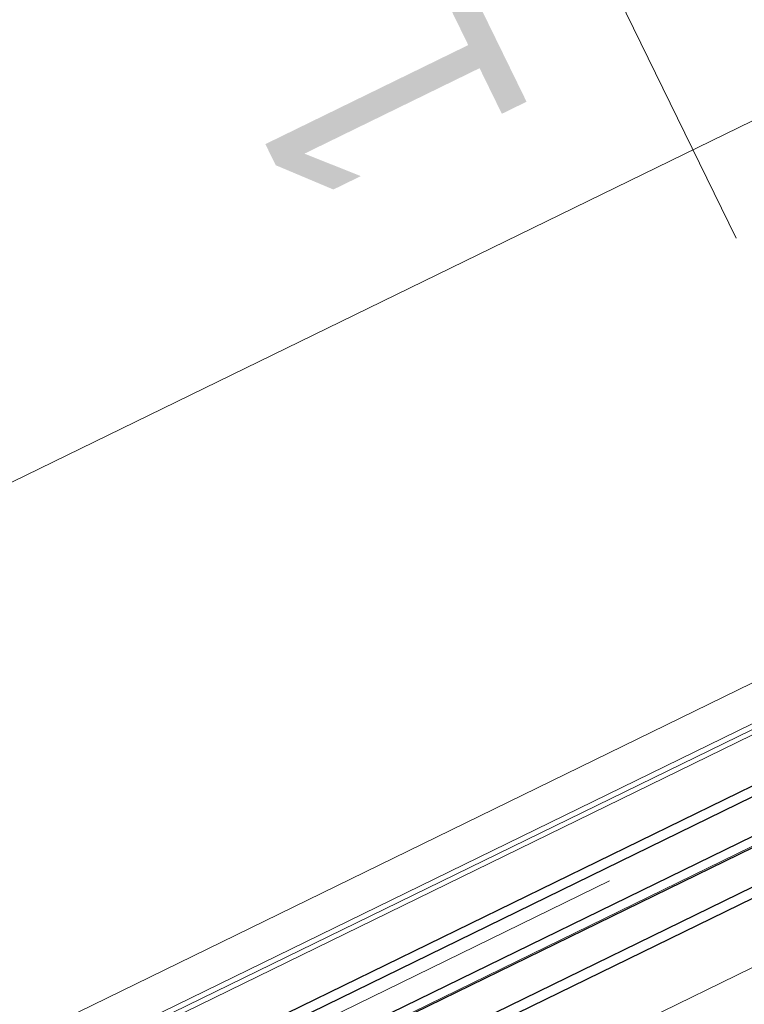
# Model space of a CAD drawing. Extents: x 6414462 to 20492237, y 5756825 to 17376351.
# Tile 59 of 127: x 6497759.876 to 6497760.162, y 5809741.152 to 5809741.541. Entities that reach past the tile are written whole.
import ezdxf

# ---------------------------------------------------------------- set-up
doc = ezdxf.new("R2010")
doc.units = 0
doc.linetypes.add('Linia siatki', pattern=[2.2225, 1.27, -0.3175, 0.3175, -0.3175])
for name, color, linetype, lineweight in [('A-DETL-GENF', 7, 'Continuous', 5), ('A-GENM', 7, 'Continuous', 5), ('A-GLAZ', 7, 'Continuous', 5), ('A-GLAZ-IDEN', 7, 'Continuous', 5), ('S-GRID', 7, 'Continuous', 5)]:
    doc.layers.add(name, color=color, linetype=linetype, lineweight=lineweight)
doc.styles.add('Arial Narrow_1', font='txt', dxfattribs={"height": 1.5})

# ---------------------------------------------------------------- blocks, each defined once
blk = doc.blocks.new('Windows_S9000-Double-Vent-Window-with-Sashbars - O3 Windows_S9000-Double-Vent-Window-with-Sashbars 2-9090698-__-00_00 Przyziemie PB')
at = {"layer": 'A-DETL-GENF', "color": 176, "lineweight": 25, "true_color": 0x00007f}
for p, q in [((6.4, 4.25), (57.9, 4.25)), ((6.4, 3.85), (57.9, 3.85)), ((6.4, 2.45), (57.9, 2.45)), ((6.4, 2.05), (57.9, 2.05)), ((6.4, 0.65), (57.9, 0.65)), ((57.9, 0.25), (6.4, 0.25))]:
    blk.add_line(p, q, dxfattribs=at)
at = {"layer": 'A-GENM'}
for p, q in [((3.175, 6.7), (61.125, 6.7)), ((5.383, -1.55), (58.917, -1.55)), ((-65.217, -3.4), (65.217, -3.4))]:
    blk.add_line(p, q, dxfattribs=at)
at = {"layer": 'A-GLAZ'}
for p, q in [((-69, 2.4), (69, 2.4)), ((69, -1.75), (-69, -1.75)), ((-69, -1.95), (69, -1.95)), ((69, -23.35), (-69, -23.35))]:
    blk.add_line(p, q, dxfattribs=at)
blk = doc.blocks.new('OOk oznaczenia okien __NL orneta - Oznaczenie okien standard-8779540-__-00_00 Przyziemie PB')
at = {"layer": 'A-GLAZ-IDEN'}
blk.add_line((0, 0.30949), (0, -0.30949), dxfattribs=at)

msp = doc.modelspace()

# ---------------------------------------------------------------- linework, layer by layer
at = {"layer": 'S-GRID', "linetype": 'Linia siatki'}
msp.add_line((6497750.98002, 5809736.74203, 0.1), (6497763.63233, 5809742.92182, 0.1), dxfattribs=at)

# ---------------------------------------------------------------- block references
at = {"layer": 'A-GLAZ', "xscale": 0.01, "yscale": 0.01, "zscale": 0.01, "rotation": 206.0323615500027}
msp.add_blockref('Windows_S9000-Double-Vent-Window-with-Sashbars - O3 Windows_S9000-Double-Vent-Window-with-Sashbars 2-9090698-__-00_00 Przyziemie PB', (6497760.24468, 5809741.27998, 0.1), dxfattribs=at)
at = {"layer": 'A-GLAZ-IDEN', "xscale": 0.4999999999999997, "yscale": 0.4999999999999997, "zscale": 0.4999999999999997, "rotation": 26.03236155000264}
msp.add_blockref('OOk oznaczenia okien __NL orneta - Oznaczenie okien standard-8779540-__-00_00 Przyziemie PB', (6497760.09135, 5809741.59389, 0.1), dxfattribs=at)

# ---------------------------------------------------------------- texts
at = {"layer": 'A-GLAZ-IDEN', "char_height": 0.1, "attachment_point": 1, "rotation": 116.0324, "style": 'Arial Narrow_1'}
for s, insert, width in [('hp=105cm', (6497760.36224, 5809741.47958, 0.1), 0.538734), ('140', (6497759.99047, 5809741.457, 0.1), 0.192405)]:
    msp.add_mtext(s, dxfattribs=dict(at, insert=insert, width=width))

doc.saveas('drawing.dxf')
